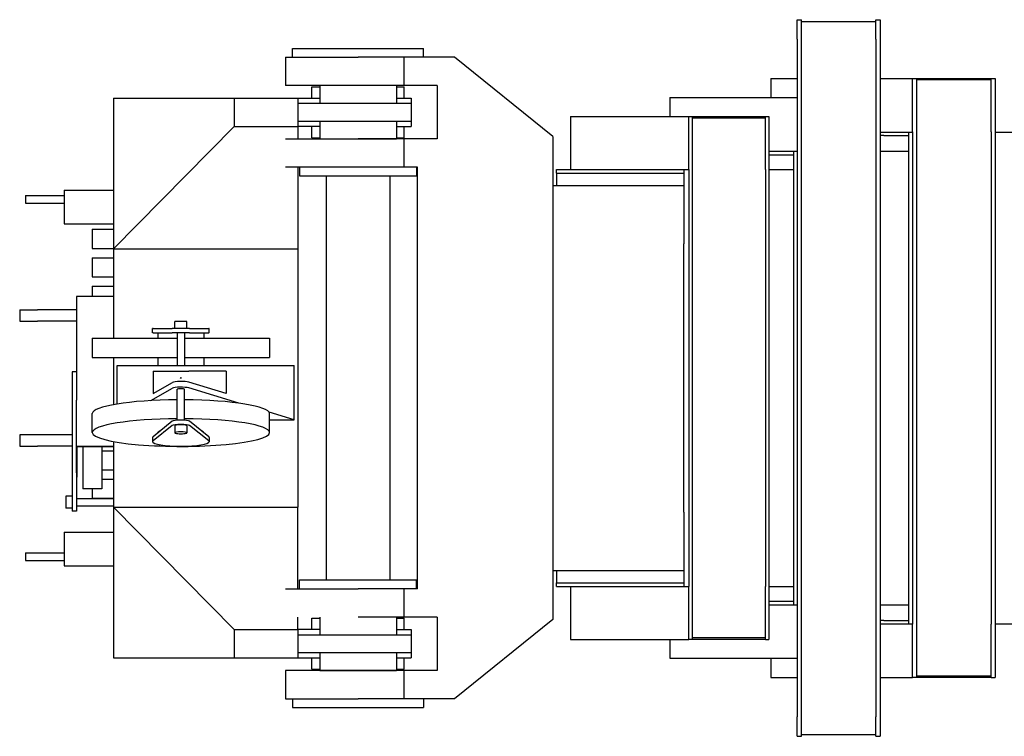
# Model space of a CAD drawing. Extents: x 17270 to 64146, y 4475 to 40036.
# Tile 23 of 53: x 30656 to 33435, y 34156 to 36178. Entities that reach past the tile are written whole.
import ezdxf

# ---------------------------------------------------------------- set-up
doc = ezdxf.new("R2010")
doc.units = 0
doc.header["$PDMODE"] = 35
doc.layers.get('0').update_dxf_attribs({"linetype": 'CONTINUOUS'})

msp = doc.modelspace()

# ---------------------------------------------------------------- linework, layer by layer
at = {"color": 162, "linetype": 'Continuous'}
for p, q in [((32850.8, 36178.2), (32862.8, 36178.2)), ((32850.8, 36123.2), (32850.8, 36178.2)), ((32862.8, 34156.2), (32862.8, 36178.2)), ((32862.8, 36173.2), (33072.8, 36173.2)), ((33072.8, 36123.2), (33072.8, 36178.2)), ((33072.8, 36178.2), (33084.8, 36178.2)), ((33084.8, 36178.2), (33084.8, 36123.2)), ((32850.8, 36123.2), (32850.8, 34211.2)), ((33072.8, 36123.2), (33072.8, 34211.2)), ((33084.8, 36123.2), (33084.8, 34211.2)), ((31425.8, 36097.2), (31795.8, 36097.2)), ((31425.8, 36072.2), (31425.8, 36097.2)), ((31795.8, 36072.2), (31795.8, 36097.2)), ((31405.8, 36072.2), (31405.8, 35992.2)), ((31405.8, 36072.2), (31610.8, 36072.2)), ((31740.3, 36072.2), (31610.8, 36072.2)), ((31740.3, 36072.2), (31740.3, 35992.2)), ((31883.6, 36072.2), (31740.3, 36072.2)), ((32160.8, 35848.7), (31883.6, 36072.2)), ((31610.8, 35992.2), (31405.8, 35992.2)), ((31740.3, 35992.2), (31610.8, 35992.2)), ((31834.6, 35992.2), (31740.3, 35992.2)), ((31834.6, 35992.2), (31834.6, 35842.2)), ((32775.8, 36012.2), (32775.8, 35958.2)), ((32775.8, 36012.2), (32850.8, 36012.2)), ((33084.8, 36012.2), (33397.8, 36012.2)), ((33175.8, 35862.2), (33175.8, 36012.2)), ((33187.8, 34322.2), (33187.8, 36012.2)), ((33397.8, 36008.2), (33187.8, 36008.2)), ((33397.8, 35862.2), (33397.8, 36012.2)), ((33397.8, 36012.2), (33409.8, 36012.2)), ((33409.8, 36012.2), (33409.8, 35862.2)), ((32490.8, 35958.2), (32490.8, 35905.2)), ((32490.8, 35958.2), (32850.8, 35958.2)), ((32210.8, 35905.2), (32760.8, 35905.2)), ((32210.8, 35905.2), (32210.8, 35755.2)), ((32544.8, 35755.2), (32544.8, 35905.2)), ((32554.8, 34429.2), (32554.8, 35905.2)), ((32760.8, 35900.2), (32554.8, 35900.2)), ((32760.8, 35755.2), (32760.8, 35905.2)), ((32760.8, 35905.2), (32770.8, 35905.2)), ((32770.8, 35905.2), (32770.8, 35755.2)), ((33084.8, 35861.2), (33175.8, 35861.2)), ((33165.8, 35650), (33165.8, 35861.2)), ((33175.8, 35862.2), (33175.8, 34472.2)), ((33397.8, 35862.2), (33397.8, 34472.2)), ((33409.8, 35862.2), (33409.8, 34472.2)), ((33409.8, 35861.2), (46814.8, 35861.2)), ((31405.8, 35842.2), (31610.8, 35842.2)), ((31740.3, 35842.2), (31610.8, 35842.2)), ((31834.6, 35842.2), (31740.3, 35842.2)), ((31740.3, 35842.2), (31740.3, 35762.2)), ((32160.8, 35848.7), (32160.8, 34485.7)), ((33094.8, 35851.2), (33084.8, 35851.2)), ((33094.8, 35851.2), (33165.8, 35851.2)), ((32770.8, 35807.2), (32850.8, 35807.2)), ((32840.8, 35596), (32840.8, 35807.2)), ((33084.8, 35807.2), (33165.8, 35807.2)), ((32770.8, 35797.2), (32840.8, 35797.2)), ((31610.8, 35762.2), (31405.8, 35762.2)), ((31445.8, 35762.2), (31445.8, 35737.2)), ((31740.3, 35762.2), (31610.8, 35762.2)), ((31778.8, 35762.2), (31740.3, 35762.2)), ((31775.8, 35762.2), (31775.8, 35737.2)), ((31778.8, 34572.2), (31778.8, 35762.2)), ((32170.8, 35755.2), (32544.8, 35755.2)), ((32170.8, 35745.2), (32170.8, 35755.2)), ((32170.8, 35745.2), (32530.8, 35745.2)), ((32170.8, 35745.2), (32170.8, 35710.2)), ((32530.8, 35755.2), (32530.8, 35545.6)), ((32544.8, 35755.2), (32544.8, 34579.2)), ((32760.8, 35755.2), (32760.8, 34579.2)), ((32770.8, 35755.2), (32770.8, 34579.2)), ((32770.8, 35755.2), (32840.8, 35755.2)), ((31445.8, 35737.2), (31775.8, 35737.2)), ((31520.8, 35737.2), (31520.8, 34597.2)), ((31700.8, 35737.2), (31700.8, 34597.2)), ((32160.8, 35710.2), (32530.8, 35710.2)), ((33165.8, 34684.4), (33165.8, 35650)), ((32840.8, 34738.4), (32840.8, 35596)), ((32530.8, 34788.8), (32530.8, 35545.6)), ((32530.8, 34788.8), (32530.8, 34579.2)), ((32840.8, 34527.2), (32840.8, 34738.4)), ((33165.8, 34473.2), (33165.8, 34684.4)), ((32160.8, 34624.2), (32530.8, 34624.2)), ((32170.8, 34624.2), (32170.8, 34589.2)), ((31445.8, 34597.2), (31775.8, 34597.2)), ((31445.8, 34572.2), (31445.8, 34597.2)), ((31775.8, 34572.2), (31775.8, 34597.2)), ((32170.8, 34589.2), (32530.8, 34589.2)), ((32170.8, 34579.2), (32170.8, 34589.2)), ((32170.8, 34579.2), (32530.8, 34579.2)), ((32210.8, 34579.2), (32210.8, 34429.2)), ((32530.8, 34579.2), (32544.8, 34579.2)), ((32544.8, 34429.2), (32544.8, 34579.2)), ((32760.8, 34429.2), (32760.8, 34579.2)), ((32770.8, 34579.2), (32770.8, 34429.2)), ((32770.8, 34579.2), (32840.8, 34579.2)), ((31405.8, 34572.2), (31610.8, 34572.2)), ((31740.3, 34572.2), (31610.8, 34572.2)), ((31740.3, 34572.2), (31740.3, 34492.2)), ((31778.8, 34572.2), (31740.3, 34572.2)), ((32770.8, 34537.2), (32840.8, 34537.2)), ((32770.8, 34527.2), (32840.8, 34527.2)), ((32840.8, 34527.2), (32850.8, 34527.2)), ((33084.8, 34527.2), (33165.8, 34527.2)), ((31740.3, 34492.2), (31610.8, 34492.2)), ((31834.6, 34492.2), (31740.3, 34492.2)), ((31834.6, 34492.2), (31834.6, 34342.2)), ((32160.8, 34485.7), (31883.6, 34262.2)), ((33094.8, 34483.2), (33084.8, 34483.2)), ((33084.8, 34473.2), (33165.8, 34473.2)), ((33094.8, 34483.2), (33165.8, 34483.2)), ((33165.8, 34473.2), (33175.8, 34473.2)), ((33175.8, 34322.2), (33175.8, 34472.2)), ((33397.8, 34322.2), (33397.8, 34472.2)), ((33409.8, 34473.2), (46425.3, 34473.2)), ((33409.8, 34472.2), (33409.8, 34322.2)), ((32210.8, 34429.2), (32544.8, 34429.2)), ((32490.8, 34429.2), (32490.8, 34376.2)), ((32760.8, 34429.2), (32544.8, 34429.2)), ((32760.8, 34434.2), (32554.8, 34434.2)), ((32760.8, 34429.2), (32770.8, 34429.2)), ((32490.8, 34376.2), (32850.8, 34376.2)), ((32775.8, 34376.2), (32775.8, 34322.2)), ((31405.8, 34342.2), (31405.8, 34262.2)), ((31610.8, 34342.2), (31405.8, 34342.2)), ((31740.3, 34342.2), (31610.8, 34342.2)), ((31740.3, 34342.2), (31740.3, 34262.2)), ((31834.6, 34342.2), (31740.3, 34342.2)), ((33397.8, 34326.2), (33187.8, 34326.2)), ((32775.8, 34322.2), (32850.8, 34322.2)), ((33084.8, 34322.2), (33175.8, 34322.2)), ((33397.8, 34322.2), (33175.8, 34322.2)), ((33397.8, 34322.2), (33409.8, 34322.2)), ((31405.8, 34262.2), (31610.8, 34262.2)), ((31425.8, 34262.2), (31425.8, 34237.2)), ((31740.3, 34262.2), (31610.8, 34262.2)), ((31883.6, 34262.2), (31740.3, 34262.2)), ((31795.8, 34262.2), (31795.8, 34237.2)), ((31425.8, 34237.2), (31795.8, 34237.2)), ((32850.8, 34156.2), (32850.8, 34211.2)), ((33072.8, 34156.2), (33072.8, 34211.2)), ((33084.8, 34211.2), (33084.8, 34156.2)), ((32862.8, 34161.2), (33072.8, 34161.2)), ((32850.8, 34156.2), (32862.8, 34156.2)), ((33072.8, 34156.2), (33084.8, 34156.2))]:
    msp.add_line(p, q, dxfattribs=at)
at = {"color": 41, "linetype": 'Continuous'}
for p, q in [((31502.7, 35992.2), (31502.7, 35942.2)), ((31719, 35992.2), (31719, 35942.2)), ((31480.8, 35957.2), (31480.8, 35989.2)), ((31480.8, 35989.2), (31502.7, 35989.2)), ((31719, 35989.2), (31740.8, 35989.2)), ((31740.8, 35957.2), (31740.8, 35989.2)), ((30920.8, 35957.2), (30920.8, 35532.1)), ((30920.8, 35957.2), (31260.8, 35957.2)), ((31260.8, 35957.2), (31502.7, 35957.2)), ((31260.8, 35957.2), (31260.8, 35877.2)), ((31440.8, 35957.2), (31440.8, 35877.2)), ((31440.8, 35942.2), (31610.8, 35942.2)), ((31610.8, 35942.2), (31760.8, 35942.2)), ((31719, 35957.2), (31760.8, 35957.2)), ((31760.8, 35957.2), (31760.8, 35877.2)), ((31440.8, 35892.2), (31610.8, 35892.2)), ((31502.7, 35892.2), (31502.7, 35842.2)), ((31610.8, 35892.2), (31760.8, 35892.2)), ((31719, 35892.2), (31719, 35842.2)), ((31260.8, 35877.2), (30920.8, 35532.1)), ((31260.8, 35877.2), (31440.8, 35877.2)), ((31440.8, 35877.2), (31440.8, 35842.2)), ((31502.7, 35877.2), (31440.8, 35877.2)), ((31480.8, 35845.2), (31480.8, 35877.2)), ((31719, 35877.2), (31760.8, 35877.2)), ((31740.8, 35845.2), (31740.8, 35877.2)), ((31480.8, 35845.2), (31502.7, 35845.2)), ((31502.7, 35842.2), (31719, 35842.2)), ((31719, 35845.2), (31740.8, 35845.2)), ((31440.8, 35762.2), (31440.8, 35532.1)), ((30781.8, 35697.2), (30920.8, 35697.2)), ((30781.8, 35697.2), (30781.8, 35602.2)), ((30671.8, 35682.2), (30671.8, 35660.2)), ((30671.8, 35682.2), (30704.8, 35682.2)), ((30671.8, 35660.2), (30704.8, 35660.2)), ((30704.8, 35682.2), (30781.8, 35682.2)), ((30704.8, 35660.2), (30781.8, 35660.2)), ((30781.8, 35602.2), (30920.8, 35602.2)), ((30860.8, 35586.7), (30860.8, 35532.7)), ((30860.8, 35586.7), (30920.8, 35586.7)), ((30860.8, 35532.7), (30920.8, 35532.7)), ((30920.8, 35532.1), (30920.8, 35279.2)), ((30920.8, 35532.1), (31440.8, 35532.1)), ((31440.8, 35532.1), (31440.8, 34802.3)), ((30860.8, 35506.7), (30860.8, 35452.7)), ((30860.8, 35506.7), (30920.8, 35506.7)), ((30860.8, 35452.7), (30920.8, 35452.7)), ((30860.8, 35426.7), (30860.8, 35396.7)), ((30860.8, 35426.7), (30920.8, 35426.7)), ((30920.8, 35396.7), (30816.2, 35396.7)), ((30816.2, 35396.7), (30816.2, 35104.7)), ((30655.8, 35359.7), (30655.8, 35327.7)), ((30655.8, 35359.7), (30705.8, 35359.7)), ((30816.2, 35359.7), (30705.8, 35359.7)), ((30655.8, 35327.7), (30705.8, 35327.7)), ((30816.2, 35327.7), (30705.8, 35327.7)), ((31093.8, 35306.5), (31093.8, 35326.5)), ((31127.8, 35326.5), (31093.8, 35326.5)), ((31127.8, 35306.5), (31127.8, 35326.5)), ((31030.8, 35294.5), (31030.8, 35306.5)), ((31032.3, 35306.5), (31030.8, 35306.5)), ((31032.3, 35306.5), (31086.3, 35306.5)), ((31135.4, 35306.5), (31086.3, 35306.5)), ((31135.4, 35306.5), (31189.4, 35306.5)), ((31190.8, 35306.5), (31189.4, 35306.5)), ((31190.8, 35294.5), (31190.8, 35306.5)), ((30860.8, 35279.2), (30860.8, 35225.2)), ((30860.8, 35279.2), (30991, 35279.2)), ((30991, 35279.2), (31100.8, 35279.2)), ((31032.3, 35294.5), (31030.8, 35294.5)), ((31032.3, 35294.5), (31086.3, 35294.5)), ((31045.8, 35294.5), (31045.8, 35279.2)), ((31135.4, 35294.5), (31086.3, 35294.5)), ((31100.8, 35294.5), (31100.8, 35202.2)), ((31120.8, 35294.5), (31120.8, 35202.2)), ((31120.8, 35279.2), (31360.8, 35279.2)), ((31135.4, 35294.5), (31189.4, 35294.5)), ((31175.8, 35294.5), (31175.8, 35279.2)), ((31190.8, 35294.5), (31189.4, 35294.5)), ((31360.8, 35279.2), (31360.8, 35225.2)), ((30860.8, 35225.2), (30991, 35225.2)), ((30920.8, 35225.2), (30920.8, 35092.1)), ((30991, 35225.2), (31100.8, 35225.2)), ((31045.8, 35225.2), (31045.8, 35202.2)), ((31120.8, 35225.2), (31360.8, 35225.2)), ((31175.8, 35225.2), (31175.8, 35202.2)), ((30930.8, 35093.8), (30930.8, 35202.2)), ((30930.8, 35202.2), (31086.7, 35202.2)), ((31032.2, 35186.2), (31086.7, 35186.2)), ((31032.2, 35186.2), (31032.2, 35123.2)), ((31086.7, 35202.2), (31133, 35202.2)), ((31086.7, 35186.2), (31133, 35186.2)), ((31133, 35202.2), (31430.8, 35202.2)), ((31238.9, 35186.2), (31133, 35186.2)), ((31238.9, 35186.2), (31238.9, 35123.2)), ((31430.8, 35048.8), (31430.8, 35202.2)), ((30816.2, 35184.7), (30804.2, 35184.7)), ((30804.2, 35184.7), (30804.2, 35089.4)), ((31026, 35103.4), (31086.7, 35138.3)), ((31032.2, 35123.2), (31086.7, 35154.5)), ((31100.8, 35047.8), (31100.8, 35135.4)), ((31120.8, 35047.8), (31120.8, 35135.4)), ((31238.9, 35123.2), (31133, 35155.3)), ((31274.5, 35096.2), (31133, 35139.1)), ((30816.2, 34974.7), (30816.2, 35104.7)), ((30804.2, 35089.4), (30804.2, 34811.9)), ((30860.8, 35013.3), (30860.8, 35066.6)), ((31430.8, 35048.8), (31359.7, 35070.4)), ((31360.8, 35013.3), (31360.8, 35066.6)), ((31360.8, 35048.8), (31430.8, 35048.8)), ((31086.3, 35044.9), (31032.3, 35001.5)), ((31086.3, 35033.1), (31032.3, 34989.7)), ((31093.8, 35032.3), (31093.8, 35012.6)), ((31127.8, 35032.3), (31127.8, 35012.6)), ((31189.4, 35001.5), (31135.4, 35044.9)), ((31189.4, 34989.7), (31135.4, 35033.1)), ((30655.8, 35006.7), (30655.8, 34974.7)), ((30705.8, 35006.7), (30655.8, 35006.7)), ((30804.2, 35006.7), (30705.8, 35006.7)), ((31030.8, 34999.1), (31030.8, 34987.3)), ((31045.8, 35012.4), (31045.8, 35013.3)), ((31175.8, 35012.4), (31175.8, 35013.3)), ((31190.8, 34999.1), (31190.8, 34987.3)), ((30655.8, 34974.7), (30705.8, 34974.7)), ((30804.2, 34974.7), (30705.8, 34974.7)), ((30816.2, 34974.7), (30920.8, 34974.7)), ((30816.2, 34899.6), (30816.2, 34974.7)), ((30818.5, 34974), (30920.8, 34974)), ((30818.5, 34887.2), (30818.5, 34974)), ((30833.8, 34974), (30833.8, 34854.7)), ((30887.8, 34974), (30887.8, 34854.7)), ((30920.8, 34987.9), (30920.8, 34802.3)), ((30887.8, 34961.7), (30920.8, 34961.7)), ((30816.2, 34899.6), (30816.2, 34811.9)), ((30816.2, 34887.2), (30818.5, 34887.2)), ((30887.8, 34907.7), (30920.8, 34907.7)), ((30887.8, 34881.7), (30920.8, 34881.7)), ((30887.8, 34854.7), (30833.8, 34854.7)), ((30860.8, 34854.7), (30860.8, 34827.7)), ((30804.2, 34833.7), (30786.1, 34833.7)), ((30786.1, 34833.7), (30786.1, 34799.7)), ((30816.2, 34826.7), (30920.8, 34826.7)), ((30860.8, 34827.7), (30920.8, 34827.7)), ((30804.2, 34799.7), (30786.1, 34799.7)), ((30804.2, 34811.9), (30804.2, 34791.7)), ((30816.2, 34811.9), (30816.2, 34791.7)), ((30816.2, 34806.7), (30920.8, 34806.7)), ((30920.8, 34802.3), (31440.8, 34802.3)), ((30920.8, 34802.3), (30920.8, 34377.2)), ((30920.8, 34802.3), (31260.8, 34457.2)), ((31440.8, 34572.2), (31440.8, 34802.3)), ((30816.2, 34791.7), (30804.2, 34791.7)), ((30781.8, 34732.2), (30920.8, 34732.2)), ((30781.8, 34732.2), (30781.8, 34637.2)), ((30671.8, 34674.2), (30671.8, 34652.2)), ((30671.8, 34674.2), (30704.8, 34674.2)), ((30704.8, 34674.2), (30781.8, 34674.2)), ((30671.8, 34652.2), (30704.8, 34652.2)), ((30704.8, 34652.2), (30781.8, 34652.2)), ((30781.8, 34637.2), (30920.8, 34637.2)), ((31440.8, 34457.2), (31440.8, 34492.2)), ((31502.7, 34492.2), (31502.7, 34442.2)), ((31719, 34492.2), (31719, 34442.2)), ((31480.8, 34457.2), (31480.8, 34489.2)), ((31480.8, 34489.2), (31502.7, 34489.2)), ((31719, 34489.2), (31740.8, 34489.2)), ((31740.8, 34457.2), (31740.8, 34489.2)), ((31260.8, 34457.2), (31260.8, 34377.2)), ((31260.8, 34457.2), (31440.8, 34457.2)), ((31440.8, 34457.2), (31440.8, 34377.2)), ((31502.7, 34457.2), (31440.8, 34457.2)), ((31440.8, 34442.2), (31610.8, 34442.2)), ((31610.8, 34442.2), (31760.8, 34442.2)), ((31719, 34457.2), (31760.8, 34457.2)), ((31760.8, 34457.2), (31760.8, 34377.2)), ((31440.8, 34392.2), (31610.8, 34392.2)), ((31502.7, 34392.2), (31502.7, 34342.2)), ((31610.8, 34392.2), (31760.8, 34392.2)), ((31719, 34392.2), (31719, 34342.2)), ((30920.8, 34377.2), (31260.8, 34377.2)), ((31260.8, 34377.2), (31502.7, 34377.2)), ((31480.8, 34345.2), (31480.8, 34377.2)), ((31719, 34377.2), (31760.8, 34377.2)), ((31740.8, 34345.2), (31740.8, 34377.2)), ((31480.8, 34345.2), (31502.7, 34345.2)), ((31502.7, 34342.2), (31719, 34342.2)), ((31719, 34345.2), (31740.8, 34345.2))]:
    msp.add_line(p, q, dxfattribs=at)
for centre, major_axis, ratio, start_param, end_param in [((31110.8, 35153.4), (-25, 0), 0.158384, 3.623406, 6.013795), ((31110.8, 35137.2), (25, 0), 0.158384, 0.481813, 2.872203), ((31110.8, 35135.4), (-10, 0), 0.156434, 3.141593, 6.283185), ((31110.8, 35066.6), (250, 0), 0.156434, 1.610807, 3.141632), ((31110.8, 35066.6), (250, 0), 0.156434, 0, 1.530786), ((31110.8, 35013.3), (250, 0), 0.156434, 1.610807, 3.141632), ((31110.8, 35044.2), (-25, 0), 0.156434, 3.333745, 6.091033), ((31110.8, 35013.3), (250, 0), 0.156434, 0, 1.530786), ((31110.8, 35032.3), (-25, 0), 0.156434, 3.333745, 6.091033), ((31110.8, 35032.3), (-17, 0), 0.156434, 3.141593, 6.283185), ((31110.8, 35013.3), (250, 0), 0.156434, 3.141632, 4.212389), ((31110.8, 35013.3), (250, 0), 0.156434, 4.212389, 6.283185), ((31110.8, 34999.1), (-80, 0), 0.156434, 6.091033, 6.283185), ((31110.8, 35013.3), (65, 0), 0.156434, 2.683902, 3.141632), ((31110.8, 35012.6), (-17, 0), 0.156434, 3.141593, 6.283185), ((31110.8, 35012.6), (-17, 0), 0.156434, 0, 3.141593), ((31110.8, 35013.3), (65, 0), 0.156434, 0, 0.45769), ((31110.8, 34999.1), (-80, 0), 0.156434, 3.141576, 3.333745), ((31110.8, 34987.3), (-80, 0), 0.156434, 6.091033, 6.283185), ((31110.8, 34987.3), (-80, 0), 0.156434, 0, 3.141576), ((31110.8, 34987.3), (-80, 0), 0.156434, 3.141576, 3.333745)]:
    msp.add_ellipse(centre, major_axis=major_axis, ratio=ratio, start_param=start_param, end_param=end_param, dxfattribs=at)
at = {"color": 20, "linetype": 'Continuous'}
msp.add_point((31110.8, 35167.2), dxfattribs=at)

doc.saveas('drawing.dxf')
